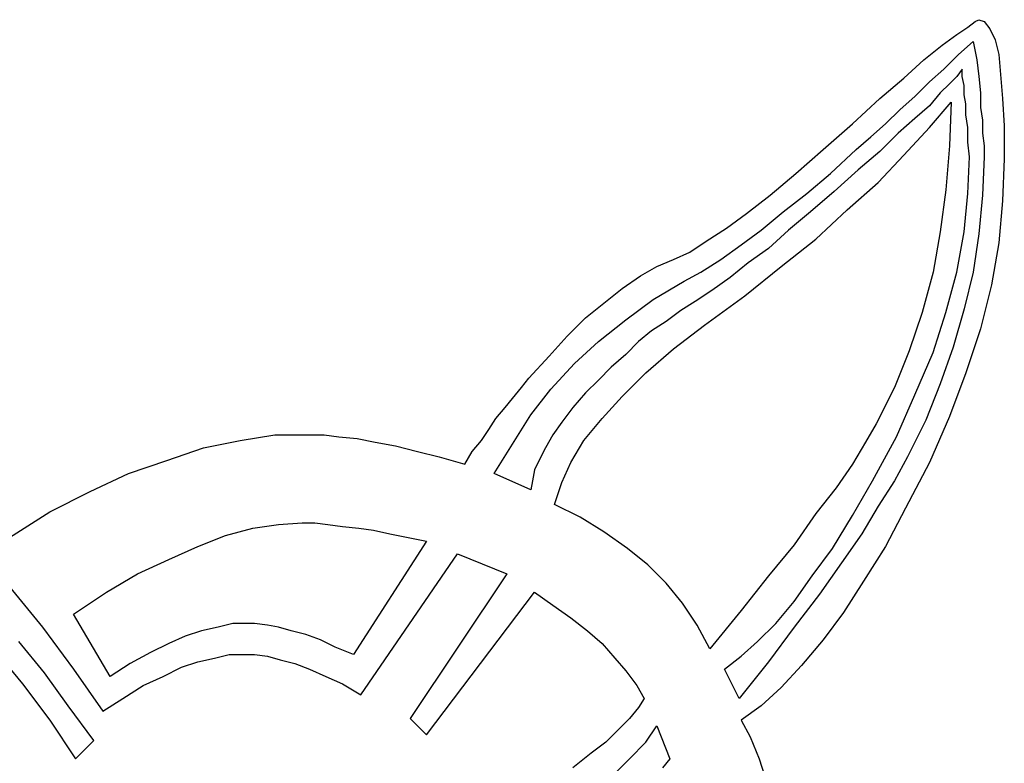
# Model space of a CAD drawing. Extents: x 0.1 to 21.2, y 0 to 2.6.
# Tile 14 of 23: x 10.8 to 11.8, y 1.7 to 2.5. Entities that reach past the tile are written whole.
import ezdxf

# ---------------------------------------------------------------- set-up
doc = ezdxf.new("R2010")
doc.units = 0

msp = doc.modelspace()

# ---------------------------------------------------------------- linework, layer by layer
at = {"color": 0}
for p, q in [((11.81055, 2.513672, 0.5), (11.81836, 2.519531, 0.5)), ((11.81836, 2.519531, 0.5), (11.82227, 2.521484, 0.5)), ((11.82227, 2.521484, 0.5), (11.82813, 2.519531, 0.5)), ((11.82813, 2.519531, 0.5), (11.83398, 2.511719, 0.5)), ((11.7832, 2.494141, 0.5), (11.79883, 2.505859, 0.5)), ((11.79883, 2.505859, 0.5), (11.81055, 2.513672, 0.5)), ((11.83398, 2.511719, 0.5), (11.83984, 2.5, 0.5)), ((11.76367, 2.478516, 0.5), (11.7832, 2.494141, 0.5)), ((11.80078, 2.484375, 0.5), (11.81641, 2.498047, 0.5)), ((11.81641, 2.498047, 0.5), (11.82031, 2.478516, 0.5)), ((11.83984, 2.5, 0.5), (11.84375, 2.484375, 0.5)), ((11.78516, 2.46875, 0.5), (11.80078, 2.484375, 0.5)), ((11.84375, 2.484375, 0.5), (11.8457, 2.462891, 0.5)), ((11.74219, 2.458984, 0.5), (11.76367, 2.478516, 0.5)), ((11.82031, 2.478516, 0.5), (11.82227, 2.460938, 0.5)), ((11.76953, 2.455078, 0.5), (11.78516, 2.46875, 0.5)), ((11.80469, 2.46875, 0.5), (11.79883, 2.460938, 0.5)), ((11.80469, 2.460938, 0.5), (11.80469, 2.46875, 0.5)), ((11.8457, 2.462891, 0.5), (11.84766, 2.4375, 0.5)), ((11.7168, 2.4375, 0.5), (11.74219, 2.458984, 0.5)), ((11.75391, 2.439453, 0.5), (11.76953, 2.455078, 0.5)), ((11.79102, 2.453125, 0.5), (11.78125, 2.443359, 0.5)), ((11.79883, 2.460938, 0.5), (11.79102, 2.453125, 0.5)), ((11.80664, 2.451172, 0.5), (11.80469, 2.460938, 0.5)), ((11.80664, 2.441406, 0.5), (11.80664, 2.451172, 0.5)), ((11.82227, 2.460938, 0.5), (11.82422, 2.443359, 0.5)), ((11.78125, 2.443359, 0.5), (11.76953, 2.429688, 0.5)), ((11.80859, 2.431641, 0.5), (11.80664, 2.441406, 0.5)), ((11.82422, 2.443359, 0.5), (11.82422, 2.427734, 0.5)), ((11.6875, 2.410156, 0.5), (11.7168, 2.4375, 0.5)), ((11.73828, 2.425781, 0.5), (11.75391, 2.439453, 0.5)), ((11.76953, 2.429688, 0.5), (11.75391, 2.416016, 0.5)), ((11.76953, 2.40625, 0.5), (11.79297, 2.433594, 0.5)), ((11.79297, 2.433594, 0.5), (11.79102, 2.386719, 0.5)), ((11.80859, 2.419922, 0.5), (11.80859, 2.431641, 0.5)), ((11.84766, 2.4375, 0.5), (11.84961, 2.408203, 0.5)), ((11.72266, 2.410156, 0.5), (11.73828, 2.425781, 0.5)), ((11.81055, 2.40625, 0.5), (11.80859, 2.419922, 0.5)), ((11.82422, 2.427734, 0.5), (11.82617, 2.414063, 0.5)), ((11.65625, 2.382813, 0.5), (11.6875, 2.410156, 0.5)), ((11.70703, 2.396484, 0.5), (11.72266, 2.410156, 0.5)), ((11.75391, 2.416016, 0.5), (11.73633, 2.400391, 0.5)), ((11.82617, 2.414063, 0.5), (11.82617, 2.400391, 0.5)), ((11.73633, 2.400391, 0.5), (11.7168, 2.380859, 0.5)), ((11.74219, 2.376953, 0.5), (11.76953, 2.40625, 0.5)), ((11.81055, 2.390625, 0.5), (11.81055, 2.40625, 0.5)), ((11.82617, 2.400391, 0.5), (11.82813, 2.386719, 0.5)), ((11.84961, 2.408203, 0.5), (11.84961, 2.373047, 0.5)), ((11.69141, 2.382813, 0.5), (11.70703, 2.396484, 0.5)), ((11.8125, 2.375, 0.5), (11.81055, 2.390625, 0.5)), ((11.62695, 2.357422, 0.5), (11.65625, 2.382813, 0.5)), ((11.66406, 2.357422, 0.5), (11.69141, 2.382813, 0.5)), ((11.7168, 2.380859, 0.5), (11.69336, 2.361328, 0.5)), ((11.79102, 2.386719, 0.5), (11.78711, 2.339844, 0.5)), ((11.82813, 2.386719, 0.5), (11.82813, 2.375, 0.5)), ((11.71484, 2.347656, 0.5), (11.74219, 2.376953, 0.5)), ((11.81055, 2.335938, 0.5), (11.8125, 2.375, 0.5)), ((11.82813, 2.375, 0.5), (11.82617, 2.333984, 0.5)), ((11.84961, 2.373047, 0.5), (11.84766, 2.328125, 0.5)), ((11.59961, 2.333984, 0.5), (11.62695, 2.357422, 0.5)), ((11.63867, 2.335938, 0.5), (11.66406, 2.357422, 0.5)), ((11.69336, 2.361328, 0.5), (11.66797, 2.337891, 0.5)), ((11.68164, 2.318359, 0.5), (11.71484, 2.347656, 0.5)), ((11.61328, 2.316406, 0.5), (11.63867, 2.335938, 0.5)), ((11.66797, 2.337891, 0.5), (11.64258, 2.316406, 0.5)), ((11.78711, 2.339844, 0.5), (11.78125, 2.294922, 0.5)), ((11.80664, 2.294922, 0.5), (11.81055, 2.335938, 0.5)), ((11.57422, 2.314453, 0.5), (11.59961, 2.333984, 0.5)), ((11.82617, 2.333984, 0.5), (11.82227, 2.292969, 0.5)), ((11.84766, 2.328125, 0.5), (11.84375, 2.283203, 0.5)), ((11.55273, 2.298828, 0.5), (11.57422, 2.314453, 0.5)), ((11.58984, 2.296875, 0.5), (11.61328, 2.316406, 0.5)), ((11.64258, 2.316406, 0.5), (11.61914, 2.296875, 0.5)), ((11.64844, 2.287109, 0.5), (11.68164, 2.318359, 0.5)), ((11.53125, 2.285156, 0.5), (11.55273, 2.298828, 0.5)), ((11.56836, 2.28125, 0.5), (11.58984, 2.296875, 0.5)), ((11.61914, 2.296875, 0.5), (11.59766, 2.277344, 0.5)), ((11.78125, 2.294922, 0.5), (11.77344, 2.251953, 0.5)), ((11.79883, 2.251953, 0.5), (11.80664, 2.294922, 0.5)), ((11.82227, 2.292969, 0.5), (11.81641, 2.251953, 0.5)), ((11.51367, 2.273438, 0.5), (11.53125, 2.285156, 0.5)), ((11.61133, 2.257813, 0.5), (11.64844, 2.287109, 0.5)), ((11.84375, 2.283203, 0.5), (11.83594, 2.238281, 0.5)), ((11.49609, 2.265625, 0.5), (11.51367, 2.273438, 0.5)), ((11.54688, 2.265625, 0.5), (11.56836, 2.28125, 0.5)), ((11.59766, 2.277344, 0.5), (11.57617, 2.261719, 0.5)), ((11.47852, 2.257813, 0.5), (11.49609, 2.265625, 0.5)), ((11.52539, 2.251953, 0.5), (11.54688, 2.265625, 0.5)), ((11.57617, 2.261719, 0.5), (11.55664, 2.246094, 0.5)), ((11.46094, 2.248047, 0.5), (11.47852, 2.257813, 0.5)), ((11.50781, 2.242188, 0.5), (11.52539, 2.251953, 0.5)), ((11.57227, 2.226563, 0.5), (11.61133, 2.257813, 0.5)), ((11.77344, 2.251953, 0.5), (11.76172, 2.208984, 0.5)), ((11.78711, 2.208984, 0.5), (11.79883, 2.251953, 0.5)), ((11.81641, 2.251953, 0.5), (11.80664, 2.212891, 0.5)), ((11.44141, 2.234375, 0.5), (11.46094, 2.248047, 0.5)), ((11.47461, 2.222656, 0.5), (11.50781, 2.242188, 0.5)), ((11.55664, 2.246094, 0.5), (11.53711, 2.232422, 0.5)), ((11.42188, 2.21875, 0.5), (11.44141, 2.234375, 0.5)), ((11.53711, 2.232422, 0.5), (11.51953, 2.220703, 0.5)), ((11.83594, 2.238281, 0.5), (11.82422, 2.191406, 0.5)), ((11.44531, 2.201172, 0.5), (11.47461, 2.222656, 0.5)), ((11.51953, 2.220703, 0.5), (11.50391, 2.210938, 0.5)), ((11.5293, 2.195313, 0.5), (11.57227, 2.226563, 0.5)), ((11.40234, 2.203125, 0.5), (11.42188, 2.21875, 0.5)), ((11.50391, 2.210938, 0.5), (11.48828, 2.199219, 0.5)), ((11.76172, 2.208984, 0.5), (11.74805, 2.167969, 0.5)), ((11.77344, 2.166016, 0.5), (11.78711, 2.208984, 0.5)), ((11.80664, 2.212891, 0.5), (11.79492, 2.171875, 0.5)), ((11.38281, 2.183594, 0.5), (11.40234, 2.203125, 0.5)), ((11.41602, 2.177734, 0.5), (11.44531, 2.201172, 0.5)), ((11.48828, 2.199219, 0.5), (11.47266, 2.189453, 0.5)), ((11.47266, 2.189453, 0.5), (11.45898, 2.177734, 0.5)), ((11.49609, 2.169922, 0.5), (11.5293, 2.195313, 0.5)), ((11.82422, 2.191406, 0.5), (11.80859, 2.144531, 0.5)), ((11.36328, 2.162109, 0.5), (11.38281, 2.183594, 0.5)), ((11.39063, 2.154297, 0.5), (11.41602, 2.177734, 0.5)), ((11.45898, 2.177734, 0.5), (11.44531, 2.164063, 0.5)), ((11.4668, 2.144531, 0.5), (11.49609, 2.169922, 0.5)), ((11.74805, 2.167969, 0.5), (11.73242, 2.128906, 0.5)), ((11.79492, 2.171875, 0.5), (11.78125, 2.132813, 0.5)), ((11.3418, 2.138672, 0.5), (11.36328, 2.162109, 0.5)), ((11.44531, 2.164063, 0.5), (11.42969, 2.150391, 0.5)), ((11.75391, 2.121094, 0.5), (11.77344, 2.166016, 0.5)), ((11.36523, 2.126953, 0.5), (11.39063, 2.154297, 0.5)), ((11.42969, 2.150391, 0.5), (11.41602, 2.136719, 0.5)), ((11.33398, 2.128906, 0.5), (11.3418, 2.138672, 0.5)), ((11.41602, 2.136719, 0.5), (11.40234, 2.123047, 0.5)), ((11.44141, 2.119141, 0.5), (11.4668, 2.144531, 0.5)), ((11.80859, 2.144531, 0.5), (11.79102, 2.097656, 0.5)), ((11.32422, 2.117188, 0.5), (11.33398, 2.128906, 0.5)), ((11.34375, 2.099609, 0.5), (11.36523, 2.126953, 0.5)), ((11.73242, 2.128906, 0.5), (11.71289, 2.089844, 0.5)), ((11.78125, 2.132813, 0.5), (11.76563, 2.09375, 0.5)), ((11.31641, 2.107422, 0.5), (11.32422, 2.117188, 0.5)), ((11.40234, 2.123047, 0.5), (11.38867, 2.107422, 0.5)), ((11.41992, 2.095703, 0.5), (11.44141, 2.119141, 0.5)), ((11.73438, 2.076172, 0.5), (11.75391, 2.121094, 0.5)), ((11.30664, 2.095703, 0.5), (11.31641, 2.107422, 0.5)), ((11.38867, 2.107422, 0.5), (11.37695, 2.091797, 0.5)), ((11.29883, 2.083984, 0.5), (11.30664, 2.095703, 0.5)), ((11.32422, 2.068359, 0.5), (11.34375, 2.099609, 0.5)), ((11.40039, 2.072266, 0.5), (11.41992, 2.095703, 0.5)), ((11.76563, 2.09375, 0.5), (11.74609, 2.054688, 0.5)), ((11.79102, 2.097656, 0.5), (11.76953, 2.048828, 0.5)), ((11.29102, 2.072266, 0.5), (11.29883, 2.083984, 0.5)), ((11.37695, 2.091797, 0.5), (11.36719, 2.078125, 0.5)), ((11.71289, 2.089844, 0.5), (11.70117, 2.070313, 0.5)), ((10.99414, 2.064453, 0.5), (11.0332, 2.072266, 0.5)), ((11.0332, 2.072266, 0.5), (11.07031, 2.078125, 0.5)), ((11.07031, 2.078125, 0.5), (11.10742, 2.078125, 0.5)), ((11.10742, 2.078125, 0.5), (11.12305, 2.078125, 0.5)), ((11.12305, 2.078125, 0.5), (11.13867, 2.076172, 0.5)), ((11.13867, 2.076172, 0.5), (11.1582, 2.074219, 0.5)), ((11.1582, 2.074219, 0.5), (11.17773, 2.070313, 0.5)), ((11.28125, 2.060547, 0.5), (11.29102, 2.072266, 0.5)), ((11.36719, 2.078125, 0.5), (11.35938, 2.064453, 0.5)), ((11.38672, 2.048828, 0.5), (11.40039, 2.072266, 0.5)), ((11.70898, 2.029297, 0.5), (11.73438, 2.076172, 0.5)), ((10.95508, 2.050781, 0.5), (10.99414, 2.064453, 0.5)), ((11.17773, 2.070313, 0.5), (11.19922, 2.066406, 0.5)), ((11.19922, 2.066406, 0.5), (11.22266, 2.060547, 0.5)), ((11.30469, 2.037109, 0.5), (11.32422, 2.068359, 0.5)), ((11.35938, 2.064453, 0.5), (11.35352, 2.052734, 0.5)), ((11.70117, 2.070313, 0.5), (11.6875, 2.046875, 0.5)), ((11.22266, 2.060547, 0.5), (11.24609, 2.054688, 0.5)), ((11.24609, 2.054688, 0.5), (11.27344, 2.046875, 0.5)), ((11.27344, 2.046875, 0.5), (11.28125, 2.060547, 0.5)), ((11.35352, 2.052734, 0.5), (11.34766, 2.041016, 0.5)), ((11.74609, 2.054688, 0.5), (11.73242, 2.029297, 0.5)), ((10.91406, 2.037109, 0.5), (10.95508, 2.050781, 0.5)), ((11.34766, 2.041016, 0.5), (11.3457, 2.029297, 0.5)), ((11.37695, 2.027344, 0.5), (11.38672, 2.048828, 0.5)), ((11.6875, 2.046875, 0.5), (11.66992, 2.021484, 0.5)), ((11.76953, 2.048828, 0.5), (11.74414, 2, 0.5)), ((10.87305, 2.017578, 0.5), (10.91406, 2.037109, 0.5)), ((11.34375, 2.019531, 0.5), (11.30469, 2.037109, 0.5)), ((11.3457, 2.029297, 0.5), (11.34375, 2.019531, 0.5)), ((11.36914, 2.003906, 0.5), (11.37695, 2.027344, 0.5)), ((11.66992, 2.021484, 0.5), (11.64844, 1.994141, 0.5)), ((11.6875, 1.992188, 0.5), (11.70898, 2.029297, 0.5)), ((11.73242, 2.029297, 0.5), (11.71484, 2.001953, 0.5)), ((10.83008, 1.996094, 0.5), (10.87305, 2.017578, 0.5)), ((11.39648, 1.990234, 0.5), (11.36914, 2.003906, 0.5)), ((11.71484, 2.001953, 0.5), (11.69727, 1.972656, 0.5)), ((11.74414, 2, 0.5), (11.72266, 1.958984, 0.5)), ((10.78711, 1.96875, 0.5), (10.83008, 1.996094, 0.5)), ((11.42188, 1.974609, 0.5), (11.39648, 1.990234, 0.5)), ((11.64844, 1.994141, 0.5), (11.625, 1.960938, 0.5)), ((11.66602, 1.957031, 0.5), (11.6875, 1.992188, 0.5)), ((11.01758, 1.970703, 0.5), (11.04688, 1.978516, 0.5)), ((11.04688, 1.978516, 0.5), (11.07422, 1.982422, 0.5)), ((11.07422, 1.982422, 0.5), (11.09961, 1.984375, 0.5)), ((11.09961, 1.984375, 0.5), (11.11328, 1.984375, 0.5)), ((11.11328, 1.984375, 0.5), (11.12695, 1.982422, 0.5)), ((11.12695, 1.982422, 0.5), (11.14258, 1.980469, 0.5)), ((11.14258, 1.980469, 0.5), (11.16016, 1.978516, 0.5)), ((11.16016, 1.978516, 0.5), (11.17578, 1.976563, 0.5)), ((10.98828, 1.958984, 0.5), (11.01758, 1.970703, 0.5)), ((11.17578, 1.976563, 0.5), (11.19336, 1.972656, 0.5)), ((11.19336, 1.972656, 0.5), (11.21289, 1.96875, 0.5)), ((11.21289, 1.96875, 0.5), (11.23242, 1.964844, 0.5)), ((11.44727, 1.957031, 0.5), (11.42188, 1.974609, 0.5)), ((11.69727, 1.972656, 0.5), (11.67578, 1.941406, 0.5)), ((10.95703, 1.945313, 0.5), (10.98828, 1.958984, 0.5)), ((11.23242, 1.964844, 0.5), (11.1543, 1.84375, 0.5)), ((11.46875, 1.939453, 0.5), (11.44727, 1.957031, 0.5)), ((11.625, 1.960938, 0.5), (11.59766, 1.927734, 0.5)), ((11.64453, 1.927734, 0.5), (11.66602, 1.957031, 0.5)), ((11.72266, 1.958984, 0.5), (11.69922, 1.921875, 0.5)), ((11.16211, 1.800781, 0.5), (11.26563, 1.951172, 0.5)), ((11.26563, 1.951172, 0.5), (11.31836, 1.929688, 0.5)), ((10.92383, 1.929688, 0.5), (10.95703, 1.945313, 0.5)), ((11.48828, 1.919922, 0.5), (11.46875, 1.939453, 0.5)), ((11.67578, 1.941406, 0.5), (11.65234, 1.908203, 0.5)), ((10.89063, 1.910156, 0.5), (10.92383, 1.929688, 0.5)), ((11.31836, 1.929688, 0.5), (11.21484, 1.775391, 0.5)), ((11.59766, 1.927734, 0.5), (11.56836, 1.890625, 0.5)), ((11.625, 1.900391, 0.5), (11.64453, 1.927734, 0.5)), ((10.78711, 1.916016, 0.5), (10.82227, 1.873047, 0.5)), ((11.50586, 1.898438, 0.5), (11.48828, 1.919922, 0.5)), ((11.69922, 1.921875, 0.5), (11.67773, 1.888672, 0.5)), ((10.85547, 1.886719, 0.5), (10.89063, 1.910156, 0.5)), ((11.23242, 1.757813, 0.5), (11.34766, 1.910156, 0.5)), ((11.34766, 1.910156, 0.5), (11.36719, 1.896484, 0.5)), ((11.65234, 1.908203, 0.5), (11.625, 1.873047, 0.5)), ((11.36719, 1.896484, 0.5), (11.38672, 1.882813, 0.5)), ((11.52148, 1.875, 0.5), (11.50586, 1.898438, 0.5)), ((11.60547, 1.876953, 0.5), (11.625, 1.900391, 0.5)), ((10.89453, 1.820313, 0.5), (10.85547, 1.886719, 0.5)), ((11.38672, 1.882813, 0.5), (11.4043, 1.869141, 0.5)), ((11.56836, 1.890625, 0.5), (11.53516, 1.849609, 0.5)), ((11.67773, 1.888672, 0.5), (11.65625, 1.859375, 0.5)), ((10.82227, 1.873047, 0.5), (10.85547, 1.828125, 0.5)), ((11.00977, 1.873047, 0.5), (10.99219, 1.869141, 0.5)), ((11.02539, 1.876953, 0.5), (11.00977, 1.873047, 0.5)), ((11.03906, 1.876953, 0.5), (11.02539, 1.876953, 0.5)), ((11.04883, 1.876953, 0.5), (11.03906, 1.876953, 0.5)), ((11.0625, 1.875, 0.5), (11.04883, 1.876953, 0.5)), ((11.07422, 1.873047, 0.5), (11.0625, 1.875, 0.5)), ((11.08789, 1.869141, 0.5), (11.07422, 1.873047, 0.5)), ((11.53516, 1.849609, 0.5), (11.52148, 1.875, 0.5)), ((11.58594, 1.857422, 0.5), (11.60547, 1.876953, 0.5)), ((11.625, 1.873047, 0.5), (11.59766, 1.835938, 0.5)), ((10.97461, 1.863281, 0.5), (10.95703, 1.855469, 0.5)), ((10.99219, 1.869141, 0.5), (10.97461, 1.863281, 0.5)), ((11.10352, 1.865234, 0.5), (11.08789, 1.869141, 0.5)), ((11.11914, 1.859375, 0.5), (11.10352, 1.865234, 0.5)), ((11.4043, 1.869141, 0.5), (11.41992, 1.855469, 0.5)), ((10.82422, 1.824219, 0.5), (10.79688, 1.857422, 0.5)), ((10.95703, 1.855469, 0.5), (10.9375, 1.845703, 0.5)), ((11.13477, 1.851563, 0.5), (11.11914, 1.859375, 0.5)), ((11.1543, 1.84375, 0.5), (11.13477, 1.851563, 0.5)), ((11.41992, 1.855469, 0.5), (11.43359, 1.839844, 0.5)), ((11.56836, 1.841797, 0.5), (11.58594, 1.857422, 0.5)), ((11.65625, 1.859375, 0.5), (11.63281, 1.832031, 0.5)), ((10.77148, 1.847656, 0.5), (10.80078, 1.8125, 0.5)), ((10.9375, 1.845703, 0.5), (10.91602, 1.833984, 0.5)), ((11.00586, 1.839844, 0.5), (11.02148, 1.84375, 0.5)), ((11.02148, 1.84375, 0.5), (11.03711, 1.84375, 0.5)), ((11.03711, 1.84375, 0.5), (11.04883, 1.84375, 0.5)), ((11.04883, 1.84375, 0.5), (11.0625, 1.841797, 0.5)), ((11.0625, 1.841797, 0.5), (11.07617, 1.837891, 0.5)), ((11.55078, 1.828125, 0.5), (11.56836, 1.841797, 0.5)), ((10.91602, 1.833984, 0.5), (10.89453, 1.820313, 0.5)), ((10.95117, 1.820313, 0.5), (10.9707, 1.830078, 0.5)), ((10.9707, 1.830078, 0.5), (10.98828, 1.835938, 0.5)), ((10.98828, 1.835938, 0.5), (11.00586, 1.839844, 0.5)), ((11.07617, 1.837891, 0.5), (11.0918, 1.833984, 0.5)), ((11.0918, 1.833984, 0.5), (11.10742, 1.828125, 0.5)), ((11.43359, 1.839844, 0.5), (11.44531, 1.826172, 0.5)), ((11.59766, 1.835938, 0.5), (11.56641, 1.796875, 0.5)), ((11.63281, 1.832031, 0.5), (11.61133, 1.808594, 0.5)), ((10.84961, 1.789063, 0.5), (10.82422, 1.824219, 0.5)), ((10.85547, 1.828125, 0.5), (10.88672, 1.783203, 0.5)), ((10.92969, 1.810547, 0.5), (10.95117, 1.820313, 0.5)), ((11.10742, 1.828125, 0.5), (11.125, 1.820313, 0.5)), ((11.125, 1.820313, 0.5), (11.14258, 1.8125, 0.5)), ((11.44531, 1.826172, 0.5), (11.45703, 1.810547, 0.5)), ((11.56641, 1.796875, 0.5), (11.55078, 1.828125, 0.5)), ((10.80078, 1.8125, 0.5), (10.83008, 1.773438, 0.5)), ((10.9082, 1.796875, 0.5), (10.92969, 1.810547, 0.5)), ((11.14258, 1.8125, 0.5), (11.16211, 1.800781, 0.5)), ((11.45703, 1.810547, 0.5), (11.46484, 1.796875, 0.5)), ((11.61133, 1.808594, 0.5), (11.58984, 1.789063, 0.5)), ((10.87695, 1.751953, 0.5), (10.84961, 1.789063, 0.5)), ((10.88672, 1.783203, 0.5), (10.9082, 1.796875, 0.5)), ((11.46484, 1.796875, 0.5), (11.45898, 1.787109, 0.5)), ((11.58984, 1.789063, 0.5), (11.56836, 1.773438, 0.5)), ((11.45898, 1.787109, 0.5), (11.44922, 1.775391, 0.5)), ((10.83008, 1.773438, 0.5), (10.85742, 1.732422, 0.5)), ((11.21484, 1.775391, 0.5), (11.23242, 1.757813, 0.5)), ((11.44922, 1.775391, 0.5), (11.4375, 1.763672, 0.5)), ((11.4668, 1.75, 0.5), (11.47852, 1.767578, 0.5)), ((11.47852, 1.767578, 0.5), (11.49219, 1.732422, 0.5)), ((11.56836, 1.773438, 0.5), (11.57813, 1.755859, 0.5)), ((11.4375, 1.763672, 0.5), (11.42383, 1.75, 0.5)), ((10.85742, 1.732422, 0.5), (10.87695, 1.751953, 0.5)), ((11.42383, 1.75, 0.5), (11.4082, 1.738281, 0.5)), ((11.44922, 1.732422, 0.5), (11.4668, 1.75, 0.5)), ((11.57813, 1.755859, 0.5), (11.58789, 1.732422, 0.5)), ((11.4082, 1.738281, 0.5), (11.38867, 1.722656, 0.5)), ((11.42969, 1.712891, 0.5), (11.44922, 1.732422, 0.5)), ((11.49219, 1.732422, 0.5), (11.48438, 1.722656, 0.5)), ((11.58789, 1.732422, 0.5), (11.59766, 1.701172, 0.5))]:
    msp.add_line(p, q, dxfattribs=at)

doc.saveas('drawing.dxf')
